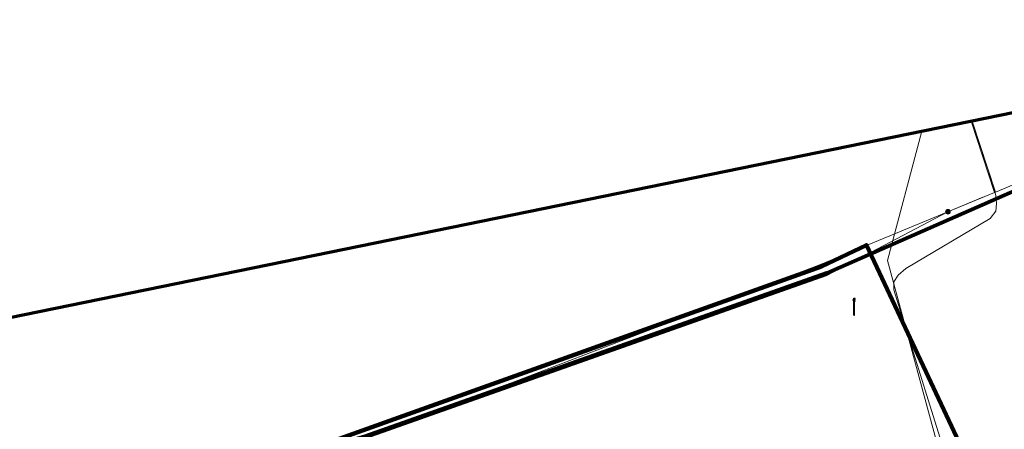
# Model space of a CAD drawing. Extents: x 152558 to 154479, y 462974 to 463683.
# Tile 84 of 256: x 152945 to 152993, y 463663 to 463683. Entities that reach past the tile are written whole.
import ezdxf
from ezdxf.lldxf.tags import DXFTag

# ---------------------------------------------------------------- set-up
doc = ezdxf.new("R2010")
doc.units = 0
doc.header["$LTSCALE"] = 0.2
doc.layers.get('0').update_dxf_attribs({"linetype": 'CONTINUOUS'})
for name, color, linetype, lineweight in [('B-RO-KL-DATA_COAXIAAL_17_ZIGGO BV-G', 90, 'KL-DATA-N', 18), ('B-RO-KL-DATA_KABELBED_KPN BV-G', 90, 'CONTINUOUS', 100), ('B-RO-KL-DATA_KABELBED_ZIGGO BV-G', 90, 'CONTINUOUS', 100), ('B-RO-KL-DATA_STEDIN NETBEHEER BV-G', 90, 'KL-DATA-N', 18), ('B-RO-KL-ET_LS_GEMEENTE AMERSFOORT-S', 190, 'CONTINUOUS', 25), ('B-RO-KL-ET_MS_10 KV_STEDIN NETBEHEER BV-G', 130, 'KL-MS-N', 18), ('B-RO-KL-ET_MS_HULPSTUK_STEDIN NETBEHEER BV-S', 130, 'CONTINUOUS', 25), ('B-RO-KL-GAS_LD_ASBESTCEMENT_292_0.1 BAR_STEDIN NETBEHEER BV-G', 50, 'KL-GAS-LD-N', 18), ('B-RO-OG-INFO_ORIENTATIEPOLYGOON-GV', 7, 'CONTINUOUS', 70)]:
    doc.layers.add(name, color=color, linetype=linetype, lineweight=lineweight)
doc.styles.add('NLCS-ISO', font='NLCS-ISO.ttf')
tags = doc.linetypes.add('KL-DATA-N', pattern='A,4,-1,[101,NLCS.SHX,S=0.5,R=0,X=0,Y=0],-1,4,-1,["D",Standard,S=1,R=0,X=-0.25,Y=-0.5],-1.5', length=12.5).pattern_tags.tags
tags[18] = DXFTag(74, 10)
tags = doc.linetypes.add('KL-GAS-LD-N', pattern='A,4,-1,[69,NLCS.SHX,S=0.5,R=0,X=0,Y=0],-1,4,-1,["L",Standard,S=1,R=0,X=0.25,Y=-0.5],-2', length=13).pattern_tags.tags
tags[18] = DXFTag(74, 10)
tags = doc.linetypes.add('KL-MS-N', pattern='A,4,-1,[103,NLCS.SHX,S=0.75,R=0,X=0,Y=0],-1,4,-1,["M",Standard,S=1,R=0,X=0,Y=-0.5],-2', length=13).pattern_tags.tags
tags[18] = DXFTag(74, 10)

# ---------------------------------------------------------------- blocks, each defined once
blk = doc.blocks.new('SKL-WTB_HULP_MOF-SO')
at = {"linetype": 'ByBlock', "lineweight": 18}
h = blk.add_hatch(color=0, dxfattribs=at)
h.dxf.hatch_style = 1
h.paths.add_polyline_path([(-0.5625, 0, 1), (0.5625, 0, 1)])
at = {"color": 0, "linetype": 'ByBlock', "lineweight": 18}
blk.add_circle((0, 0), 0.5625, dxfattribs=at)
at = {"color": 0, "linetype": 'ByBlock', "lineweight": 18, "style": 'NLCS-ISO', "flags": 1}
for tag, p in [('TYPE', (1.5, 0)), ('OMSCHRIJVING', (1.5, -3)), ('LABEL', (1.5, -1.5))]:
    blk.add_attdef(tag, p, '', height=1, dxfattribs=at)
blk = doc.blocks.new('SKL-ET_LS_MAST-SO')
for p, q in [((-0.05, 2.07), (0.05, 2.07)), ((-0.05, -2), (0.05, -2))]:
    blk.add_line(p, q)
for points in [[(-0.18, 1.76), (-0.22, 1.76), (-0.22, 1.84), (-0.18, 1.84), (-0.18, 1.79)], [(-0.18, 1.49), (-0.22, 1.49), (-0.22, 1.57), (-0.18, 1.57), (-0.18, 1.52)], [(-0.18, 1.79), (-0.05, 1.79)], [(-0.18, 1.76), (-0.05, 1.76)], [(-0.18, 1.52), (-0.05, 1.52)], [(-0.18, 1.49), (-0.05, 1.49)], [(-0.05, -2), (-0.05, 2.07)], [(0.05, -2), (0.05, 2.07)], [(0.18, 1.92), (0.05, 1.92)], [(0.18, 1.89), (0.05, 1.89)], [(0.18, 1.66), (0.05, 1.66)], [(0.18, 1.63), (0.05, 1.63)], [(0.18, 1.39), (0.05, 1.39)], [(0.18, 1.36), (0.05, 1.36)], [(0.18, 1.89), (0.22, 1.89), (0.22, 1.97), (0.18, 1.97), (0.18, 1.92)], [(0.18, 1.63), (0.22, 1.63), (0.22, 1.71), (0.18, 1.71), (0.18, 1.66)], [(0.18, 1.36), (0.22, 1.36), (0.22, 1.44), (0.18, 1.44), (0.18, 1.39)]]:
    blk.add_lwpolyline(points)

msp = doc.modelspace()

# ---------------------------------------------------------------- linework, layer by layer
at = {"layer": 'B-RO-KL-DATA_COAXIAAL_17_ZIGGO BV-G', "flags": 128}
msp.add_lwpolyline([(152874.295, 463649.959), (152874.931, 463646.026), (152891.179, 463648.179), (152899.301, 463649.256), (152899.33, 463649.26), (152899.637, 463649.3), (152899.981, 463649.346), (152900.097, 463649.522), (152900.129, 463649.571), (152900.328, 463649.873), (152904.66, 463650.407), (152906.913, 463650.916), (152911.086, 463651.384), (152913.255, 463651.867), (152914.728, 463652.195), (152923.992, 463654.24), (152948.021, 463658.978), (152961.979, 463662.978), (152984.176, 463670.825), (152993.645, 463674.98), (152995.289, 463678.111), (153000, 463679.088), (153007.557, 463680.656), (153011.189, 463681.119), (153011.629, 463677.639), (153023.54, 463678.34), (153024.868, 463678.4), (153026.197, 463678.426), (153027.526, 463678.416), (153028.855, 463678.37), (153030.182, 463678.289), (153032.738, 463678.095)], dxfattribs=at)
msp.add_lwpolyline([(152874.295, 463649.959), (152874.931, 463646.026), (152891.179, 463648.179), (152899.301, 463649.256), (152899.33, 463649.26), (152899.637, 463649.3), (152899.981, 463649.346), (152900.097, 463649.522), (152900.129, 463649.571), (152900.328, 463649.873), (152904.66, 463650.407), (152906.913, 463650.916), (152911.086, 463651.384), (152913.255, 463651.867), (152914.728, 463652.195), (152923.992, 463654.24), (152948.021, 463658.978), (152961.979, 463662.978), (152984.176, 463670.825), (152993.645, 463674.98), (152995.289, 463678.111), (153000, 463679.088), (153007.557, 463680.656), (153011.189, 463681.119), (153011.629, 463677.639), (153023.54, 463678.34), (153024.868, 463678.4), (153026.197, 463678.426), (153027.526, 463678.416), (153028.855, 463678.37), (153030.182, 463678.289), (153032.738, 463678.095)], dxfattribs=at)
at = {"layer": 'B-RO-KL-DATA_KABELBED_KPN BV-G', "flags": 128}
msp.add_lwpolyline([(152940.27, 463655.772), (152956.416, 463659.552), (152956.706, 463659.717), (152956.982, 463659.905), (152957.242, 463660.115), (152957.483, 463660.345), (152957.706, 463660.594), (152957.907, 463660.86), (152958.087, 463661.142), (152958.242, 463661.437), (152958.374, 463661.744), (152958.48, 463662.06), (152983.917, 463671.145), (152986.085, 463672.174), (152992.281, 463659.005)], dxfattribs=at)
at = {"layer": 'B-RO-KL-DATA_KABELBED_ZIGGO BV-G', "flags": 128}
msp.add_lwpolyline([(152913.255, 463651.867), (152923.992, 463654.24), (152948.021, 463658.978), (152961.979, 463662.978), (152984.176, 463670.825), (152993.645, 463674.98), (152995.289, 463678.111), (153007.557, 463680.656), (153011.189, 463681.119)], dxfattribs=at)
at = {"layer": 'B-RO-KL-DATA_STEDIN NETBEHEER BV-G', "flags": 128}
for points in [[(152991.166, 463678.134), (152992.143, 463675.15), (152992.31, 463674.551), (152992.34, 463674.175), (152992.31, 463673.798), (152992.032, 463673.451), (152987.986, 463671.047), (152987.615, 463670.728), (152987.399, 463670.41), (152987.399, 463670.033), (152990.334, 463660.643), (152990.387, 463660.368), (152990.418, 463659.97), (152990.333, 463659.651), (152990.194, 463659.333), (152990.001, 463659.028), (152989.752, 463658.862), (152989.105, 463658.577)], [(152729.539, 463624.716), (152729.601, 463624.673), (152742.312, 463626.394), (152853.984, 463640.579), (152945.18, 463653.001), (152948.763, 463659.177), (152956.273, 463660.744), (152962.022, 463662.888), (152984.145, 463670.702), (152990.003, 463673.778), (152991.679, 463674.471)]]:
    msp.add_lwpolyline(points, dxfattribs=at)
at = {"layer": 'B-RO-KL-ET_MS_10 KV_STEDIN NETBEHEER BV-G', "flags": 128}
for points in [[(152991.116, 463678.123), (152992.237, 463674.701), (152990.003, 463673.778)], [(152991.166, 463678.134), (152992.284, 463674.721), (152993.56, 463675.246), (152994.294, 463675.695)], [(152990.003, 463673.778), (152983.879, 463671.235), (152962.022, 463662.888), (152948.763, 463659.177), (152947.972, 463655.729)]]:
    msp.add_lwpolyline(points, dxfattribs=at)
at = {"layer": 'B-RO-KL-GAS_LD_ASBESTCEMENT_292_0.1 BAR_STEDIN NETBEHEER BV-G', "flags": 128}
msp.add_lwpolyline([(152988.748, 463677.64), (152987.102, 463671.44), (152990.205, 463659.965)], dxfattribs=at)
at = {"layer": 'B-RO-OG-INFO_ORIENTATIEPOLYGOON-GV', "flags": 128}
msp.add_lwpolyline([(152558, 463387), (153001, 463152), (154184, 462974), (154479, 462991), (154348, 463253), (154416, 463495), (154184, 463676), (154096, 463676), (153945, 463663), (153854, 463451), (153015, 463683), (152584, 463595)], close=True, dxfattribs=at)

# ---------------------------------------------------------------- block references
at = {"layer": 'B-RO-KL-ET_LS_GEMEENTE AMERSFOORT-S', "xscale": 0.2, "yscale": 0.2, "zscale": 0.2}
msp.add_blockref('SKL-ET_LS_MAST-SO', (152985.496, 463669.213), dxfattribs=at)
at = {"layer": 'B-RO-KL-ET_MS_HULPSTUK_STEDIN NETBEHEER BV-S', "xscale": 0.2, "yscale": 0.2, "zscale": 0.2}
msp.add_blockref('SKL-WTB_HULP_MOF-SO', (152990.003, 463673.778), dxfattribs=at)

doc.saveas('drawing.dxf')
